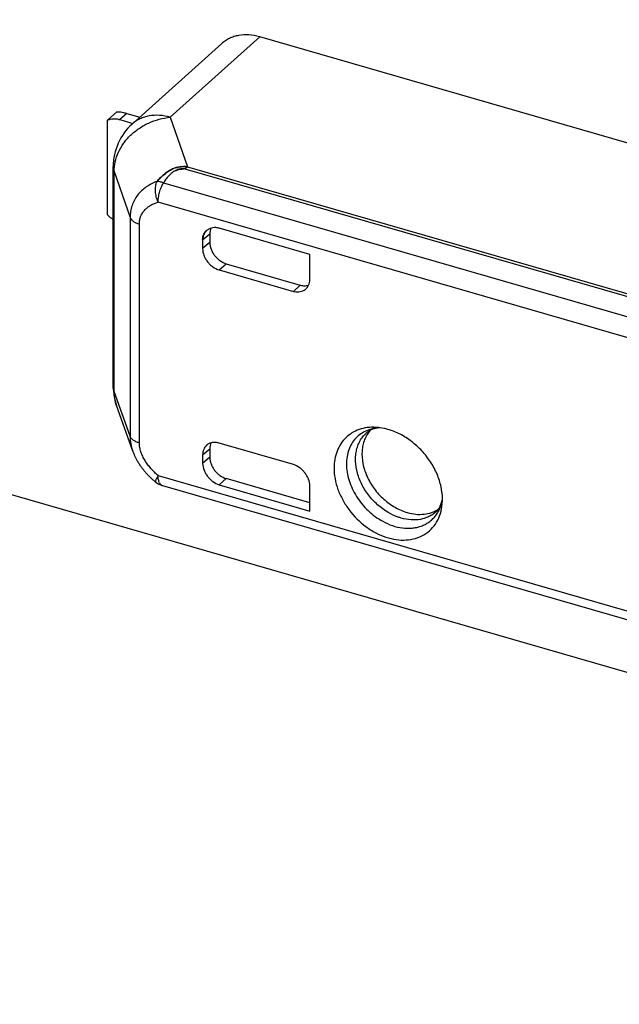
# Model space of a CAD drawing. Header units: millimetres. Extents: x 0 to 210, y 0 to 297.
# Tile 29 of 49: x 131.58 to 132.63, y 212.44 to 214.17. Entities that reach past the tile are written whole.
import ezdxf

# ---------------------------------------------------------------- set-up
doc = ezdxf.new("R2010")
doc.units = ezdxf.units.MM
doc.header["$LTSCALE"] = 19.36
doc.layers.get('0').update_dxf_attribs({"linetype": 'CONTINUOUS'})

msp = doc.modelspace()

# ---------------------------------------------------------------- linework, layer by layer
at = {"color": 7, "linetype": 'Continuous'}
for p, q in [((54.8398, 235.4831), (134.6553, 212.4424)), ((131.8529, 213.9014), (131.8528, 213.9014)), ((131.8665, 213.9042), (131.8664, 213.9042)), ((131.8665, 213.9042), (131.8664, 213.9042))]:
    msp.add_line(p, q, dxfattribs=at)
at = {"color": 6, "linetype": 'Continuous'}
for p, q in [((131.8426, 213.9946), (131.9996, 214.1351)), ((133.363, 213.7416), (131.9996, 214.1351)), ((131.7761, 213.9828), (131.9328, 214.1236)), ((131.7329, 213.9896), (131.7495, 214.0041)), ((131.767, 214.0014), (131.7896, 213.9949)), ((131.7329, 213.8237), (131.7329, 213.9896)), ((131.7545, 213.9906), (131.7775, 213.984)), ((131.743, 213.5235), (131.743, 213.9084)), ((131.912, 213.7907), (131.912, 213.7756)), ((132.0871, 213.7547), (131.9284, 213.8005)), ((131.8995, 213.78), (131.8995, 213.7647)), ((132.0871, 213.7106), (132.0871, 213.7547)), ((131.9284, 213.7275), (132.0583, 213.69)), ((131.9409, 213.7384), (132.0704, 213.701)), ((131.7773, 213.4101), (131.7488, 213.4901)), ((131.912, 213.4147), (131.912, 213.3996)), ((132.0583, 213.3869), (131.9284, 213.4244)), ((131.8995, 213.4039), (131.8995, 213.3887)), ((132.0871, 213.3202), (131.9409, 213.3624)), ((131.829, 213.3502), (132.9141, 213.0369)), ((131.9284, 213.3515), (132.0871, 213.3056)), ((132.0871, 213.3056), (132.0871, 213.3497))]:
    msp.add_line(p, q, dxfattribs=at)
at = {"color": 9, "linetype": 'Continuous'}
for p, q in [((131.767, 214.0014), (131.7545, 213.9906)), ((131.8426, 213.9946), (131.8728, 213.9079)), ((131.7445, 213.8997), (131.7725, 213.8194)), ((131.7445, 213.5148), (131.7445, 213.8997)), ((131.8529, 213.9014), (131.8528, 213.9014)), ((133.2819, 213.4962), (131.8691, 213.904)), ((131.8728, 213.9079), (133.2855, 213.5001)), ((131.8308, 213.8797), (132.918, 213.5659)), ((132.9004, 213.5344), (131.8215, 213.8459)), ((131.7725, 213.8194), (131.7725, 213.4363)), ((131.7887, 213.4248), (131.7887, 213.8078)), ((131.8995, 213.78), (131.912, 213.7907)), ((131.912, 213.7756), (131.8995, 213.7647)), ((131.9284, 213.7275), (131.9409, 213.7384)), ((132.0704, 213.701), (132.0583, 213.69)), ((131.7725, 213.4363), (131.7445, 213.5148)), ((131.8995, 213.4039), (131.912, 213.4147)), ((131.912, 213.3996), (131.8995, 213.3887)), ((131.8215, 213.3678), (132.9004, 213.0563)), ((131.9284, 213.3515), (131.9409, 213.3624))]:
    msp.add_line(p, q, dxfattribs=at)
at = {"color": 6, "linetype": 'Continuous'}
msp.add_lwpolyline([(131.7773, 213.4101), (131.7776, 213.4093), (131.7779, 213.4085), (131.7782, 213.4077), (131.7785, 213.407), (131.7788, 213.4062), (131.7791, 213.4054), (131.7795, 213.4046), (131.7798, 213.4038), (131.7801, 213.403), (131.7805, 213.4023), (131.7809, 213.4015), (131.7812, 213.4007), (131.7816, 213.3999), (131.782, 213.3991), (131.7824, 213.3983), (131.7828, 213.3976), (131.7832, 213.3968), (131.7836, 213.396), (131.784, 213.3952), (131.7845, 213.3944), (131.7849, 213.3937), (131.7854, 213.3929), (131.7858, 213.3921), (131.7863, 213.3913), (131.7867, 213.3906), (131.7872, 213.3898), (131.7877, 213.389), (131.7882, 213.3882), (131.7887, 213.3875), (131.7892, 213.3867), (131.7897, 213.3859), (131.7902, 213.3852), (131.7908, 213.3844), (131.7913, 213.3836), (131.7918, 213.3829), (131.7924, 213.3821), (131.793, 213.3814), (131.7935, 213.3806), (131.7941, 213.3799), (131.7947, 213.3791), (131.7953, 213.3783), (131.7959, 213.3776), (131.7965, 213.3768), (131.7971, 213.3761), (131.7977, 213.3754), (131.7984, 213.3746), (131.799, 213.3739), (131.7996, 213.3731), (131.8003, 213.3724), (131.8009, 213.3717), (131.8016, 213.3709), (131.8023, 213.3702), (131.803, 213.3695), (131.8037, 213.3687), (131.8044, 213.368), (131.8051, 213.3673), (131.8058, 213.3666), (131.8065, 213.3659), (131.8072, 213.3652), (131.808, 213.3644), (131.8087, 213.3637), (131.8095, 213.363), (131.8102, 213.3623), (131.811, 213.3616), (131.8118, 213.3609), (131.8125, 213.3603), (131.8133, 213.3596), (131.8141, 213.3589), (131.8149, 213.3582), (131.8157, 213.3575), (131.8166, 213.3569), (131.8173, 213.3563)], dxfattribs=at)
at = {"color": 7, "linetype": 'Continuous'}
for centre, radius, start, end in [((131.9719, 214.0414), 0.0977, 73.5603, 74.0236), ((131.9748, 214.0509), 0.0878, 73.613, 74.0762), ((131.8656, 213.8697), 0.0345, 84.1604, 88.5969), ((131.8657, 213.8707), 0.0335, 86.0163, 88.7341), ((131.8658, 213.8711), 0.033, 85.5536, 86.0191), ((131.8658, 213.8718), 0.0324, 85.0775, 85.5537), ((131.8658, 213.8714), 0.0327, 84.6021, 85.0751), ((131.8657, 213.8701), 0.0341, 84.1469, 84.6021), ((131.8657, 213.8423), 0.066, 83.8888, 84.2744), ((131.929, 213.8169), 0.1166, 146.887, 147.3895), ((131.928, 213.7799), 0.0285, 178.8081, 179.3045), ((131.9283, 213.7799), 0.0288, 179.3047, 179.9586), ((132.067, 213.7209), 0.0321, 254.1137, 256.5417), ((132.0659, 213.7166), 0.0277, 253.8935, 257.1931), ((132.0669, 213.7203), 0.0314, 256.549, 256.9736), ((131.9285, 213.3887), 0.029, 180.0425, 180.6926), ((131.9287, 213.3887), 0.0292, 180.6923, 181.1852), ((131.9376, 213.3832), 0.033, 252.6976, 253.2196), ((131.9375, 213.3829), 0.0327, 253.2194, 253.8186)]:
    msp.add_arc(centre, radius, start, end, dxfattribs=at)
at = {"color": 6, "linetype": 'Continuous'}
for centre, radius, start, end in [((131.843, 213.9084), 0.1, 131.9585, 180), ((131.843, 213.5235), 0.1, 180, 199.5218), ((131.8382, 213.3822), 0.0333, 231.0743, 253.8979), ((132.2283, 213.326), 0.0907, 354.928, 0.0479)]:
    msp.add_arc(centre, radius, start, end, dxfattribs=at)
at = {"color": 9, "linetype": 'Continuous'}
for centre, radius, start, end in [((131.8137, 213.941), 0.0561, 131.9585, 132.2129), ((131.8598, 213.4398), 0.0877, 199.6392, 200.0904)]:
    msp.add_arc(centre, radius, start, end, dxfattribs=at)
at = {"color": 7, "linetype": 'Continuous'}
for points, knots in [([(131.9988, 214.1354), (131.9928, 214.1371), (131.9806, 214.1393), (131.9654, 214.1387), (131.9541, 214.1359), (131.9463, 214.1328), (131.9391, 214.1288), (131.9348, 214.1254), (131.9328, 214.1236)], [0, 0, 0, 0, 0.270749, 0.52506, 0.647065, 0.766301, 0.883618, 1, 1, 1, 1]), ([(131.8197, 213.8824), (131.8215, 213.8845), (131.8253, 213.8885), (131.8314, 213.8941), (131.8368, 213.8983), (131.8414, 213.9013), (131.8438, 213.9027), (131.8451, 213.9034)], [0, 0, 0, 0, 0.249887, 0.499413, 0.74899, 0.874175, 1, 1, 1, 1]), ([(131.8451, 213.9034), (131.8438, 213.9027), (131.8415, 213.9013), (131.8369, 213.8983), (131.8314, 213.8941), (131.8253, 213.8885), (131.8215, 213.8845), (131.8197, 213.8824)], [0, 0, 0, 0, 0.125512, 0.250369, 0.499882, 0.74982, 1, 1, 1, 1]), ([(131.8528, 213.9014), (131.8503, 213.9003), (131.8458, 213.8975), (131.84, 213.8921), (131.8351, 213.8861), (131.8322, 213.8819), (131.8308, 213.8797)], [0, 0, 0, 0, 0.258688, 0.508142, 0.753946, 1, 1, 1, 1]), ([(131.8451, 213.9034), (131.8471, 213.9044), (131.8515, 213.9062), (131.8606, 213.9084), (131.8677, 213.9084), (131.8723, 213.908)], [0, 0, 0, 0, 0.248372, 0.500183, 1, 1, 1, 1]), ([(131.8728, 213.9079), (131.8704, 213.9082), (131.8657, 213.9084), (131.8586, 213.9077), (131.8527, 213.9064), (131.8483, 213.9049), (131.8461, 213.9039), (131.8451, 213.9034)], [0, 0, 0, 0, 0.248901, 0.49994, 0.751233, 0.876346, 1, 1, 1, 1]), ([(131.8664, 213.9042), (131.8641, 213.9042), (131.8594, 213.9038), (131.855, 213.9024), (131.8529, 213.9014)], [0, 0, 0, 0, 0.501589, 1, 1, 1, 1]), ([(131.8529, 213.9014), (131.855, 213.9024), (131.8594, 213.9038), (131.8641, 213.9042), (131.8665, 213.9042)], [0, 0, 0, 0, 0.498443, 1, 1, 1, 1]), ([(131.9284, 213.8005), (131.9265, 213.801), (131.9229, 213.8017), (131.9175, 213.8015), (131.9125, 213.8001), (131.9082, 213.7977), (131.9045, 213.7944), (131.9017, 213.7902), (131.8999, 213.7853), (131.8995, 213.7818), (131.8995, 213.78)], [0, 0, 0, 0, 0.137019, 0.265977, 0.388631, 0.507427, 0.625076, 0.744462, 0.86856, 1, 1, 1, 1]), ([(131.8995, 213.7805), (131.8995, 213.7822), (131.8999, 213.7853), (131.9013, 213.7898), (131.9035, 213.7937), (131.9055, 213.7959), (131.9066, 213.7969)], [0, 0, 0, 0, 0.265662, 0.51873, 0.76204, 1, 1, 1, 1]), ([(132.0598, 213.6896), (132.0615, 213.6892), (132.065, 213.6888), (132.0702, 213.6893), (132.0749, 213.6908), (132.079, 213.6932), (132.0824, 213.6965), (132.0851, 213.7006), (132.0868, 213.7054), (132.0871, 213.7088), (132.0871, 213.7106)], [0, 0, 0, 0, 0.135422, 0.263332, 0.38558, 0.504523, 0.622727, 0.742912, 0.867858, 1, 1, 1, 1]), ([(131.8995, 213.3887), (131.8995, 213.3847), (131.9009, 213.3786), (131.9045, 213.3713), (131.9082, 213.3659), (131.9125, 213.3611), (131.9188, 213.3556), (131.9244, 213.3526), (131.9284, 213.3515)], [0, 0, 0, 0, 0.237958, 0.36503, 0.494637, 0.624963, 0.754167, 1, 1, 1, 1]), ([(132.0871, 213.3497), (132.0871, 213.3537), (132.0857, 213.3598), (132.0821, 213.3671), (132.0785, 213.3725), (132.0742, 213.3773), (132.0678, 213.3828), (132.0622, 213.3858), (132.0583, 213.3869)], [0, 0, 0, 0, 0.237965, 0.365038, 0.494644, 0.624969, 0.754171, 1, 1, 1, 1])]:
    msp.add_open_spline(points, degree=3, knots=knots, dxfattribs=at)
at = {"color": 6, "linetype": 'Continuous'}
for points, knots in [([(131.7495, 214.0041), (131.7505, 214.0042), (131.7527, 214.0043), (131.7567, 214.0039), (131.7615, 214.0029), (131.7651, 214.002), (131.767, 214.0014)], [0, 0, 0, 0, 0.162175, 0.382137, 0.663193, 1, 1, 1, 1]), ([(131.7329, 213.9896), (131.7344, 213.9904), (131.7378, 213.9915), (131.7432, 213.9922), (131.7488, 213.992), (131.7526, 213.9912), (131.7545, 213.9906)], [0, 0, 0, 0, 0.234447, 0.478048, 0.732964, 1, 1, 1, 1]), ([(131.743, 213.8154), (131.7421, 213.816), (131.7385, 213.8184), (131.7351, 213.8213), (131.7329, 213.8237)], [0, 0, 0, 0, 0.246946, 1, 1, 1, 1]), ([(131.9139, 213.8004), (131.9132, 213.7989), (131.9123, 213.7957), (131.912, 213.7924), (131.912, 213.7907)], [0, 0, 0, 0, 0.487301, 1, 1, 1, 1]), ([(131.912, 213.7756), (131.912, 213.7716), (131.9132, 213.7655), (131.9167, 213.758), (131.9203, 213.7526), (131.9247, 213.7477), (131.9312, 213.7424), (131.9369, 213.7395), (131.9409, 213.7384)], [0, 0, 0, 0, 0.237648, 0.364578, 0.494405, 0.625031, 0.754274, 1, 1, 1, 1]), ([(131.8995, 213.7647), (131.8995, 213.7608), (131.9007, 213.7547), (131.9042, 213.7472), (131.9078, 213.7418), (131.9122, 213.7369), (131.9187, 213.7315), (131.9244, 213.7287), (131.9284, 213.7275)], [0, 0, 0, 0, 0.237648, 0.364578, 0.494405, 0.625031, 0.754274, 1, 1, 1, 1]), ([(132.0704, 213.701), (132.0728, 213.7003), (132.0777, 213.6994), (132.0826, 213.7), (132.0849, 213.7007)], [0, 0, 0, 0, 0.518842, 1, 1, 1, 1]), ([(131.7488, 213.4901), (131.7474, 213.494), (131.7452, 213.5022), (131.7445, 213.5106), (131.7445, 213.5148)], [0, 0, 0, 0, 0.498045, 1, 1, 1, 1]), ([(132.2026, 213.452), (132.1976, 213.4523), (132.1877, 213.452), (132.1734, 213.4487), (132.1606, 213.4427), (132.1496, 213.4342), (132.1407, 213.4233), (132.1342, 213.4105), (132.1302, 213.3961), (132.1294, 213.386), (132.1294, 213.3808)], [0, 0, 0, 0, 0.130726, 0.255745, 0.376649, 0.49567, 0.615357, 0.738143, 0.86596, 1, 1, 1, 1]), ([(132.1928, 213.4469), (132.1907, 213.4445), (132.1868, 213.4393), (132.1825, 213.4305), (132.1796, 213.4209), (132.1776, 213.4068), (132.1787, 213.3919), (132.1826, 213.3772), (132.1884, 213.3621), (132.1968, 213.3479), (132.2073, 213.3351), (132.219, 213.3234), (132.2354, 213.3115), (132.2501, 213.3051), (132.2576, 213.3029)], [0, 0, 0, 0, 0.051909, 0.105024, 0.15989, 0.216881, 0.33753, 0.401292, 0.466909, 0.601818, 0.670279, 0.738616, 0.872561, 1, 1, 1, 1]), ([(132.2102, 213.4513), (132.2078, 213.4512), (132.2032, 213.4506), (132.197, 213.4489), (132.1918, 213.4465), (132.1889, 213.4445), (132.1875, 213.4434)], [0, 0, 0, 0, 0.29876, 0.558707, 0.788244, 1, 1, 1, 1]), ([(132.3191, 213.3261), (132.3191, 213.3334), (132.3173, 213.3485), (132.3102, 213.3706), (132.2988, 213.3919), (132.2837, 213.4112), (132.2657, 213.4277), (132.2456, 213.4405), (132.2244, 213.449), (132.2098, 213.4516), (132.2026, 213.452)], [0, 0, 0, 0, 0.117906, 0.242491, 0.371937, 0.503695, 0.634895, 0.762741, 0.884919, 1, 1, 1, 1]), ([(131.9065, 213.4208), (131.9054, 213.4198), (131.9034, 213.4175), (131.9011, 213.4135), (131.8998, 213.4088), (131.8995, 213.4056), (131.8995, 213.4039)], [0, 0, 0, 0, 0.237417, 0.480457, 0.733698, 1, 1, 1, 1]), ([(131.9284, 213.4244), (131.9264, 213.425), (131.9224, 213.4258), (131.9164, 213.4255), (131.911, 213.4239), (131.9079, 213.4219), (131.9065, 213.4208)], [0, 0, 0, 0, 0.270966, 0.525649, 0.766732, 1, 1, 1, 1]), ([(131.914, 213.4248), (131.9133, 213.4232), (131.9123, 213.4199), (131.912, 213.4165), (131.912, 213.4147)], [0, 0, 0, 0, 0.486818, 1, 1, 1, 1]), ([(131.912, 213.3996), (131.912, 213.3956), (131.9132, 213.3895), (131.9167, 213.382), (131.9203, 213.3766), (131.9247, 213.3718), (131.9312, 213.3664), (131.9369, 213.3635), (131.9409, 213.3624)], [0, 0, 0, 0, 0.237648, 0.364578, 0.494405, 0.625031, 0.754274, 1, 1, 1, 1]), ([(132.1294, 213.3808), (132.1294, 213.3746), (132.1307, 213.3619), (132.1358, 213.3431), (132.1442, 213.3247), (132.1591, 213.3015), (132.1788, 213.2818), (132.2018, 213.2672), (132.2197, 213.2595), (132.2378, 213.2551), (132.2555, 213.2543), (132.2721, 213.2571), (132.287, 213.2635), (132.2997, 213.2733), (132.3095, 213.286), (132.3161, 213.3012), (132.3182, 213.3123), (132.3187, 213.318)], [0, 0, 0, 0, 0.063204, 0.129551, 0.198419, 0.268905, 0.410036, 0.478856, 0.545138, 0.608267, 0.668026, 0.724688, 0.77905, 0.832362, 0.886098, 0.94164, 1, 1, 1, 1]), ([(132.308, 213.3043), (132.3093, 213.3054), (132.3117, 213.3081), (132.3148, 213.3129), (132.3174, 213.3188), (132.3186, 213.3232), (132.3191, 213.3256)], [0, 0, 0, 0, 0.211756, 0.441292, 0.70124, 1, 1, 1, 1]), ([(132.2576, 213.3029), (132.2625, 213.3015), (132.2722, 213.2996), (132.2868, 213.2996), (132.2982, 213.3021), (132.3065, 213.3055), (132.3104, 213.3077), (132.3122, 213.3089)], [0, 0, 0, 0, 0.269273, 0.524159, 0.766303, 0.883939, 1, 1, 1, 1])]:
    msp.add_open_spline(points, degree=3, knots=knots, dxfattribs=at)
at = {"color": 9, "linetype": 'Continuous'}
for points, knots in [([(131.8426, 213.9946), (131.8364, 213.9963), (131.8242, 213.9986), (131.8089, 213.9979), (131.7976, 213.9951), (131.7897, 213.992), (131.7825, 213.9879), (131.7782, 213.9846), (131.7761, 213.9828)], [0, 0, 0, 0, 0.271155, 0.525715, 0.647722, 0.766857, 0.883957, 1, 1, 1, 1]), ([(131.7445, 213.8997), (131.7445, 213.9054), (131.7459, 213.917), (131.7516, 213.9337), (131.7607, 213.9494), (131.773, 213.9636), (131.7879, 213.9756), (131.8049, 213.9851), (131.8233, 213.9917), (131.8361, 213.994), (131.8426, 213.9946)], [0, 0, 0, 0, 0.114505, 0.232317, 0.353936, 0.479266, 0.607684, 0.738155, 0.869388, 1, 1, 1, 1]), ([(131.743, 213.9084), (131.743, 213.9069), (131.7433, 213.904), (131.744, 213.9011), (131.7445, 213.8997)], [0, 0, 0, 0, 0.494481, 1, 1, 1, 1]), ([(131.8665, 213.9042), (131.8653, 213.9044), (131.863, 213.9045), (131.8595, 213.9041), (131.8561, 213.903), (131.8539, 213.902), (131.8529, 213.9014)], [0, 0, 0, 0, 0.24083, 0.488722, 0.742432, 1, 1, 1, 1]), ([(131.8691, 213.904), (131.8694, 213.9044), (131.8706, 213.9058), (131.8718, 213.9071), (131.8728, 213.9079)], [0, 0, 0, 0, 0.265654, 1, 1, 1, 1]), ([(131.8197, 213.8824), (131.8131, 213.8799), (131.8035, 213.8751), (131.7925, 213.8663), (131.7855, 213.8586), (131.7798, 213.8499), (131.7757, 213.8403), (131.7731, 213.83), (131.7725, 213.8229), (131.7725, 213.8194)], [0, 0, 0, 0, 0.253783, 0.377717, 0.500571, 0.623362, 0.747072, 0.872461, 1, 1, 1, 1]), ([(131.8215, 213.8459), (131.8202, 213.8489), (131.8181, 213.8551), (131.8167, 213.8648), (131.817, 213.874), (131.8186, 213.8798), (131.8197, 213.8824)], [0, 0, 0, 0, 0.262314, 0.525407, 0.775103, 1, 1, 1, 1]), ([(131.8308, 213.8797), (131.8289, 213.8805), (131.8253, 213.8817), (131.8215, 213.8823), (131.8197, 213.8824)], [0, 0, 0, 0, 0.538453, 1, 1, 1, 1]), ([(131.8215, 213.8459), (131.8215, 213.8487), (131.822, 213.8546), (131.8239, 213.8633), (131.8268, 213.8718), (131.8294, 213.8772), (131.8308, 213.8797)], [0, 0, 0, 0, 0.239316, 0.496283, 0.755168, 1, 1, 1, 1]), ([(131.7887, 213.8078), (131.7887, 213.8103), (131.7892, 213.8151), (131.7912, 213.8219), (131.7943, 213.8279), (131.7985, 213.8331), (131.8034, 213.8375), (131.809, 213.8411), (131.8151, 213.8439), (131.8194, 213.8453), (131.8215, 213.8459)], [0, 0, 0, 0, 0.135313, 0.264475, 0.38886, 0.51045, 0.631137, 0.752355, 0.875079, 1, 1, 1, 1]), ([(131.7725, 213.8194), (131.773, 213.8181), (131.7741, 213.8162), (131.7762, 213.8142), (131.7788, 213.812), (131.783, 213.8097), (131.7867, 213.8084), (131.7887, 213.8078)], [0, 0, 0, 0, 0.196637, 0.307346, 0.427425, 0.696026, 1, 1, 1, 1]), ([(131.7445, 213.5148), (131.744, 213.5162), (131.7433, 213.5191), (131.743, 213.522), (131.743, 213.5235)], [0, 0, 0, 0, 0.505519, 1, 1, 1, 1]), ([(132.2098, 213.4513), (132.2057, 213.4512), (132.1976, 213.4502), (132.1861, 213.4466), (132.1758, 213.4408), (132.167, 213.4331), (132.16, 213.4237), (132.1549, 213.4127), (132.1518, 213.4006), (132.1512, 213.3921), (132.1512, 213.3878)], [0, 0, 0, 0, 0.128455, 0.252078, 0.37253, 0.491922, 0.612526, 0.736431, 0.865258, 1, 1, 1, 1]), ([(131.7887, 213.4248), (131.7867, 213.4254), (131.783, 213.4267), (131.7788, 213.429), (131.7762, 213.4311), (131.7741, 213.4332), (131.773, 213.4351), (131.7725, 213.4363)], [0, 0, 0, 0, 0.303974, 0.572575, 0.692654, 0.803363, 1, 1, 1, 1]), ([(131.7725, 213.4363), (131.7726, 213.432), (131.7734, 213.4231), (131.7757, 213.4145), (131.7772, 213.4103)], [0, 0, 0, 0, 0.492747, 1, 1, 1, 1]), ([(132.2267, 213.3016), (132.22, 213.3053), (132.2072, 213.3142), (132.1936, 213.3282), (132.1844, 213.3409), (132.1767, 213.3541), (132.1698, 213.3714), (132.1668, 213.3894), (132.1672, 213.4031), (132.1687, 213.4128), (132.1716, 213.4218), (132.1757, 213.4301), (132.181, 213.4374), (132.1853, 213.4415), (132.1875, 213.4434)], [0, 0, 0, 0, 0.13516, 0.273395, 0.342533, 0.410979, 0.543844, 0.669266, 0.728823, 0.786204, 0.841598, 0.895351, 0.947951, 1, 1, 1, 1]), ([(131.8215, 213.3678), (131.8193, 213.3696), (131.815, 213.3735), (131.809, 213.3798), (131.8034, 213.3866), (131.7985, 213.3937), (131.7944, 213.4012), (131.7913, 213.409), (131.7893, 213.4169), (131.7887, 213.4222), (131.7887, 213.4248)], [0, 0, 0, 0, 0.128315, 0.257253, 0.386269, 0.514648, 0.641412, 0.76533, 0.885146, 1, 1, 1, 1]), ([(132.1512, 213.3878), (132.1512, 213.383), (132.152, 213.3733), (132.1554, 213.3589), (132.161, 213.3445), (132.1686, 213.3307), (132.178, 213.3178), (132.1924, 213.3023), (132.2053, 213.2927), (132.2145, 213.2877)], [0, 0, 0, 0, 0.115042, 0.235129, 0.359514, 0.487081, 0.616467, 0.74617, 1, 1, 1, 1]), ([(131.8215, 213.3678), (131.8211, 213.367), (131.8202, 213.3656), (131.8191, 213.3635), (131.8182, 213.3617), (131.8175, 213.3601), (131.8171, 213.3588), (131.8169, 213.3578), (131.8169, 213.3572), (131.8169, 213.3568), (131.8171, 213.3565), (131.8172, 213.3563), (131.8173, 213.3563)], [0, 0, 0, 0, 0.206929, 0.392449, 0.554689, 0.692194, 0.804075, 0.890368, 0.924488, 0.953284, 0.977855, 1, 1, 1, 1]), ([(131.8241, 213.3547), (131.8236, 213.3556), (131.8229, 213.3574), (131.8221, 213.3605), (131.8216, 213.364), (131.8215, 213.3665), (131.8215, 213.3678)], [0, 0, 0, 0, 0.210529, 0.448103, 0.712014, 1, 1, 1, 1]), ([(131.8241, 213.3547), (131.8243, 213.3541), (131.825, 213.3531), (131.8262, 213.3517), (131.8275, 213.3507), (131.8285, 213.3503), (131.829, 213.3502)], [0, 0, 0, 0, 0.281897, 0.537901, 0.774298, 1, 1, 1, 1]), ([(132.2145, 213.2877), (132.22, 213.2847), (132.2312, 213.2796), (132.2488, 213.2755), (132.2632, 213.2751), (132.274, 213.2768), (132.2816, 213.279), (132.2888, 213.282), (132.2953, 213.286), (132.3013, 213.2908), (132.3065, 213.2964), (132.3109, 213.3027), (132.3145, 213.3097), (132.3173, 213.3172), (132.3186, 213.3225), (132.3191, 213.3252)], [0, 0, 0, 0, 0.143171, 0.279003, 0.406974, 0.468327, 0.528152, 0.586775, 0.644599, 0.702075, 0.75968, 0.817881, 0.877105, 0.937717, 1, 1, 1, 1]), ([(132.2468, 213.2932), (132.2451, 213.2937), (132.2382, 213.2959), (132.2315, 213.299), (132.2267, 213.3016)], [0, 0, 0, 0, 0.244532, 1, 1, 1, 1]), ([(132.308, 213.3043), (132.3062, 213.3026), (132.3022, 213.2994), (132.2955, 213.2956), (132.2883, 213.2927), (132.2778, 213.2902), (132.2637, 213.2895), (132.2524, 213.2916), (132.2468, 213.2932)], [0, 0, 0, 0, 0.116406, 0.233693, 0.352872, 0.474818, 0.729091, 1, 1, 1, 1])]:
    msp.add_open_spline(points, degree=3, knots=knots, dxfattribs=at)

doc.saveas('drawing.dxf')
